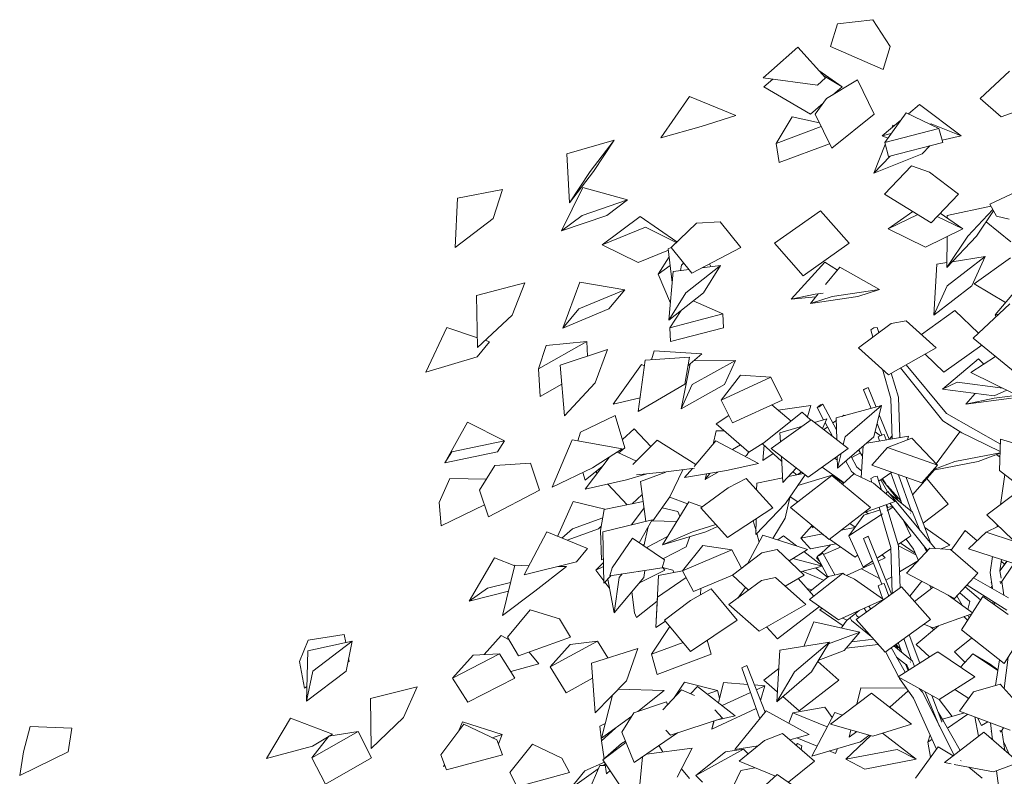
# Model space of a CAD drawing. Extents: x -25320 to 294860, y -9059 to 10983.
# Tile 16 of 58: x -21200 to -18553, y 8828 to 10861. Entities that reach past the tile are written whole.
import ezdxf

# ---------------------------------------------------------------- set-up
doc = ezdxf.new("R2010")
doc.units = 0
doc.header["$MEASUREMENT"] = 0
doc.layers.add('COUPE', color=7, linetype='Continuous', lineweight=0)

msp = doc.modelspace()

# ---------------------------------------------------------------- linework, layer by layer
at = {"layer": 'COUPE', "linetype": 'Continuous', "lineweight": 20}
for p, q in [((-18906.9, 10861.2), (-19001.6, 10850.4)), ((-18860.1, 10788.9), (-18906.9, 10861.2)), ((-19020.5, 10788.9), (-19001.6, 10850.4)), ((-19107.8, 10787.2), (-19179.4, 10724.7)), ((-19033.5, 10704.8), (-19107.8, 10787.2)), ((-18879, 10727.4), (-19020.5, 10788.9)), ((-18879, 10727.4), (-18860.1, 10788.9)), ((-19201.2, 10704.8), (-19179.4, 10724.7)), ((-19051.8, 10725), (-18989.1, 10681)), ((-18539.7, 10722.7), (-18618.1, 10649.1)), ((-19055.4, 10684.9), (-19201.2, 10704.8)), ((-19199.2, 10681), (-19175.8, 10701.3)), ((-19055.4, 10684.9), (-19033.5, 10704.8)), ((-18989.1, 10681), (-19038.3, 10710.1)), ((-19030.8, 10649.1), (-18947.8, 10699.2)), ((-18902.9, 10607.3), (-18947.8, 10699.2)), ((-19074.3, 10607), (-19199.2, 10681)), ((-19014.4, 10659), (-18989.1, 10681)), ((-19476.6, 10543.6), (-19399.8, 10654.7)), ((-19399.8, 10654.7), (-19274.9, 10603.9)), ((-19030.8, 10649.1), (-19061.7, 10607.3)), ((-18561.7, 10599.9), (-18618.1, 10649.1)), ((-18561.7, 10599.9), (-18428.5, 10649.1)), ((-19074.3, 10607), (-19039.8, 10636.9)), ((-18811, 10608.1), (-18781.5, 10632.9)), ((-18781.5, 10632.9), (-18669.3, 10549.3)), ((-19367.8, 10573.8), (-19274.9, 10603.9)), ((-19166.6, 10528.4), (-19123.4, 10600.1)), ((-19123.4, 10600.1), (-19050.3, 10583.9)), ((-19016.8, 10515.5), (-19061.7, 10607.3)), ((-19016.8, 10515.5), (-18902.9, 10607.3)), ((-18881.1, 10549.3), (-18831.4, 10591)), ((-18874.5, 10531.3), (-18817, 10610.9)), ((-18817, 10610.9), (-18728.8, 10568.9)), ((-19476.6, 10543.6), (-19367.8, 10573.8)), ((-19166.6, 10528.4), (-19045.4, 10573.9)), ((-18874.5, 10531.3), (-18728.8, 10568.9)), ((-18855.6, 10570.7), (-18853, 10577.5)), ((-18853, 10577.5), (-18848.5, 10576.6)), ((-18752.6, 10580.3), (-18749.6, 10581)), ((-18669.3, 10549.3), (-18749.6, 10581)), ((-18718.6, 10531.3), (-18728.8, 10568.9)), ((-19729.3, 10500.9), (-19602.3, 10537.6)), ((-19666.6, 10453.1), (-19602.3, 10537.6)), ((-19657.1, 10453.1), (-19602.3, 10537.6)), ((-18881.1, 10549.3), (-18857.4, 10555)), ((-18865.9, 10543.2), (-18881.1, 10549.3)), ((-18866.9, 10541.8), (-18866.3, 10543.4)), ((-18720.1, 10537), (-18669.3, 10549.3)), ((-19158.1, 10477.4), (-19166.6, 10528.4)), ((-19158.1, 10477.4), (-19023, 10528)), ((-18903.5, 10448.3), (-18873.1, 10526.1)), ((-18864.3, 10493.7), (-18874.5, 10531.3)), ((-18864.3, 10493.7), (-18718.6, 10531.3)), ((-18773.6, 10500.5), (-18753.1, 10522.4)), ((-19721.5, 10368.7), (-19729.3, 10500.9)), ((-18903.5, 10448.3), (-18773.6, 10500.5)), ((-18903.5, 10448.3), (-18860.1, 10494.8)), ((-18875.5, 10392.1), (-18802.3, 10468.8)), ((-18754.3, 10451.3), (-18802.3, 10468.8)), ((-19721.5, 10368.7), (-19666.6, 10453.1)), ((-19721.5, 10368.7), (-19657.1, 10453.1)), ((-18676.6, 10392.1), (-18754.3, 10451.3)), ((-20023.2, 10381.7), (-19901.9, 10404.5)), ((-19927.2, 10326.9), (-19901.9, 10404.5)), ((-19743.1, 10293.6), (-19686.4, 10410.2)), ((-19686.4, 10410.2), (-19566.2, 10377.3)), ((-18489.8, 10413.8), (-18592, 10365.8)), ((-20029.2, 10249.4), (-20023.2, 10381.7)), ((-19687.9, 10335.4), (-19566.2, 10377.3)), ((-19621.5, 10335.4), (-19566.2, 10377.3)), ((-18749.8, 10315.5), (-18875.5, 10392.1)), ((-18749.8, 10315.5), (-18676.6, 10392.1)), ((-18706.8, 10334.6), (-18589.1, 10360.3)), ((-18651.1, 10279.7), (-18584, 10350.9)), ((-18574.5, 10332.9), (-18592, 10365.8)), ((-20029.2, 10249.4), (-19927.2, 10326.9)), ((-19743.1, 10293.6), (-19687.9, 10335.4)), ((-19743.1, 10293.6), (-19621.5, 10335.4)), ((-19633.9, 10256.2), (-19531.8, 10332.5)), ((-19531.8, 10332.5), (-19433.3, 10264.1)), ((-19171, 10260.4), (-19047.1, 10347.7)), ((-18969.8, 10260.4), (-19047.1, 10347.7)), ((-18865.5, 10298.8), (-18798.8, 10345.4)), ((-18865.5, 10298.8), (-18785.9, 10337.5)), ((-18665, 10298.8), (-18733.8, 10332.3)), ((-18725.4, 10341.1), (-18665, 10298.8)), ((-18706.9, 10328.1), (-18706.8, 10334.6)), ((-18628.2, 10279.7), (-18582.4, 10347.9)), ((-18540, 10325), (-18574.5, 10332.9)), ((-19633.9, 10256.2), (-19518.1, 10303.8)), ((-19434.8, 10262.6), (-19518.1, 10303.8)), ((-19380.7, 10314), (-19448.9, 10249.3)), ((-19380.7, 10314), (-19317.1, 10318.1)), ((-19261, 10249.3), (-19317.1, 10318.1)), ((-18765.2, 10250), (-18865.5, 10298.8)), ((-18765.2, 10250), (-18665, 10298.8)), ((-18535.7, 10263.8), (-18602.4, 10318.1)), ((-18707.8, 10195.3), (-18651.1, 10279.7)), ((-18707.8, 10195.3), (-18628.2, 10279.7)), ((-18707.8, 10195.3), (-18707.2, 10278.3)), ((-19537.7, 10208.6), (-19633.9, 10256.2)), ((-19456.6, 10245.5), (-19448.4, 10248.6)), ((-19445.7, 10154.5), (-19456.6, 10245.5)), ((-19392.8, 10180.4), (-19448.9, 10249.3)), ((-19392.8, 10180.4), (-19261, 10249.3)), ((-19093.7, 10173.2), (-19171, 10260.4)), ((-19093.7, 10173.2), (-18969.8, 10260.4)), ((-19537.7, 10208.6), (-19456.2, 10242.1)), ((-19483.2, 10177.4), (-19454.1, 10224.2)), ((-18707, 10145.9), (-18604.9, 10225.1)), ((-18693.3, 10210.7), (-18604.9, 10225.1)), ((-18640.9, 10145.9), (-18604.9, 10225.1)), ((-18536.9, 10221.4), (-18634.5, 10151.1)), ((-19483.2, 10177.4), (-19451.2, 10200.2)), ((-19443, 10184.4), (-19400.6, 10189.9)), ((-19424, 10186.8), (-19420.7, 10201.6)), ((-19420.7, 10201.6), (-19415, 10207.6)), ((-19409.1, 10127.2), (-19316.1, 10200.9)), ((-19366, 10194.4), (-19316.1, 10200.9)), ((-19362.7, 10194.8), (-19360.2, 10197.4)), ((-19362.1, 10127.2), (-19316.1, 10200.9)), ((-19342.1, 10197.5), (-19345.3, 10205.2)), ((-19126.3, 10109.8), (-19035.4, 10209.8)), ((-19035.4, 10209.8), (-19001.9, 10188.2)), ((-19033.4, 10149.2), (-18995.2, 10196.5)), ((-18995.2, 10196.5), (-18888.4, 10135.9)), ((-18743, 10066.8), (-18734.2, 10204)), ((-18734.2, 10204), (-18707.7, 10208.3)), ((-19450.9, 10099), (-19483.2, 10177.4)), ((-19455.1, 10053.6), (-19443, 10184.4)), ((-19972.3, 10119.6), (-19842.4, 10153.6)), ((-19876.2, 10067), (-19842.4, 10153.6)), ((-19739.6, 10032.6), (-19694.2, 10156.1)), ((-19694.2, 10156.1), (-19573.3, 10135.2)), ((-18743, 10066.8), (-18707, 10145.9)), ((-18743, 10066.8), (-18640.9, 10145.9)), ((-18549.8, 10101), (-18634.5, 10151.1)), ((-18578.1, 10067.8), (-18513.2, 10144)), ((-19968.8, 9980.4), (-19972.3, 10119.6)), ((-19696.8, 10083.9), (-19573.3, 10135.2)), ((-19616, 10083.9), (-19573.3, 10135.2)), ((-19455.1, 10053.6), (-19409.1, 10127.2)), ((-19455.1, 10053.6), (-19362.1, 10127.2)), ((-19126.3, 10109.8), (-19061.3, 10123.7)), ((-19126.3, 10109.8), (-19059.9, 10116.5)), ((-19074.2, 10098.9), (-19053.4, 10124.5)), ((-19074.2, 10098.9), (-19015.9, 10117.4)), ((-19074.2, 10098.9), (-18946.7, 10117.4)), ((-19061.3, 10123.7), (-19039.8, 10125.9)), ((-19015.9, 10117.4), (-18888.4, 10135.9)), ((-18946.7, 10117.4), (-18888.4, 10135.9)), ((-19739.6, 10032.6), (-19696.8, 10083.9)), ((-19739.6, 10032.6), (-19616, 10083.9)), ((-19389.2, 10105.8), (-19309.4, 10070.4)), ((-18636.9, 10005.6), (-18538.3, 10097.9)), ((-19968.8, 9980.4), (-19876.2, 10067)), ((-19452, 10033.2), (-19421.8, 10080)), ((-19452, 10033.2), (-19309.4, 10070.4)), ((-19308, 10033.2), (-19309.4, 10070.4)), ((-18776.1, 10015.1), (-18685.9, 10079.4)), ((-18622.9, 10018.8), (-18685.9, 10079.4)), ((-18578.1, 10067.8), (-18568.1, 10070)), ((-18575.1, 10063.5), (-18578.1, 10067.8)), ((-20108.3, 9913.9), (-20051.3, 10033.7)), ((-20051.3, 10033.7), (-19969.5, 10006.6)), ((-19450.7, 9996), (-19452, 10033.2)), ((-19450.7, 9996), (-19308, 10033.2)), ((-18857.6, 10044.6), (-18945.1, 9979.5)), ((-18912.1, 10028.1), (-18903.6, 10033)), ((-18903.6, 10033), (-18894.6, 10034.2)), ((-18890.3, 10020.2), (-18894.6, 10034.2)), ((-18857.6, 10044.6), (-18817.1, 10052)), ((-18736.4, 9979.5), (-18817.1, 10052)), ((-18906.3, 10008.3), (-18912.1, 10028.1)), ((-18524.1, 9913.3), (-18636.9, 10005.6)), ((-19969.7, 9954.9), (-19937.3, 9995.9)), ((-19948.4, 9999.6), (-19937.3, 9995.9)), ((-19804.9, 9922.7), (-19675.8, 9996.8)), ((-19804.9, 9922.7), (-19784.9, 9986)), ((-19784.9, 9986), (-19675.8, 9996.8)), ((-19673.5, 9957), (-19675.8, 9996.8)), ((-18864.4, 9906.9), (-18945.1, 9979.5)), ((-18864.4, 9906.9), (-18736.4, 9979.5)), ((-18715.9, 9914.2), (-18614, 9986.8)), ((-20108.3, 9913.9), (-19969.7, 9954.9)), ((-19746.9, 9933.1), (-19620, 9974.5)), ((-19653.4, 9885.6), (-19620, 9974.5)), ((-19518.5, 9945.9), (-19399.7, 9954.7)), ((-19501.5, 9947.1), (-19494.8, 9970.9)), ((-19494.8, 9970.9), (-19366.1, 9963.6)), ((-19412.1, 9881.6), (-19399.7, 9954.7)), ((-19403.8, 9930.6), (-19366.1, 9963.6)), ((-18715.9, 9914.2), (-18766.2, 9962.6)), ((-18643.2, 9913.5), (-18576.8, 9956.5)), ((-19735.4, 9796.8), (-19746.9, 9933.1)), ((-19604.7, 9827.7), (-19528.7, 9934.5)), ((-19537.2, 9808.4), (-19518.5, 9945.9)), ((-19528.7, 9934.5), (-19520.5, 9931)), ((-19421.4, 9815.7), (-19397.6, 9936)), ((-19392, 9880.6), (-19276.1, 9945.4)), ((-19387.7, 9944.7), (-19276.1, 9945.4)), ((-19305.5, 9880.6), (-19276.1, 9945.4)), ((-18718.8, 9783), (-18832.1, 9925.3)), ((-18708.4, 9803.1), (-18816.9, 9933.8)), ((-18719.7, 9868.5), (-18622.6, 9949.6)), ((-18622.6, 9949.6), (-18608.7, 9935.8)), ((-19800.5, 9848.6), (-19804.9, 9922.7)), ((-19314, 9838.9), (-19262.3, 9905.9)), ((-19314, 9838.9), (-19180.6, 9900.5)), ((-19262.3, 9905.9), (-19180.6, 9900.5)), ((-19150.1, 9838.9), (-19180.6, 9900.5)), ((-18857.9, 9842.9), (-18881, 9921.9)), ((-18837.4, 9847.1), (-18857, 9911.1)), ((-18523.4, 9854), (-18643.2, 9913.5)), ((-19800.5, 9848.6), (-19742.6, 9881.9)), ((-19735.4, 9796.8), (-19653.4, 9885.6)), ((-19537.2, 9808.4), (-19412.1, 9881.6)), ((-19421.4, 9815.7), (-19392, 9880.6)), ((-19421.4, 9815.7), (-19305.5, 9880.6)), ((-19412.1, 9881.9), (-19409.1, 9882.9)), ((-19411.7, 9884), (-19409.1, 9882.9)), ((-18919.1, 9873.2), (-18931.6, 9867.2)), ((-18931.6, 9866.8), (-18919.1, 9872.8)), ((-18919.1, 9872.8), (-18919.1, 9873.2)), ((-18897.7, 9820.2), (-18919.1, 9873.2)), ((-18719.7, 9868.5), (-18679.5, 9887.1)), ((-18557.2, 9870.8), (-18679.5, 9887.1)), ((-19604.7, 9827.7), (-19532.2, 9845.2)), ((-18931.6, 9867.2), (-18931.6, 9866.8)), ((-18911.3, 9816.5), (-18931.6, 9866.8)), ((-18833.7, 9738.5), (-18837.4, 9847.1)), ((-18580.3, 9850), (-18719.7, 9868.5)), ((-18657, 9828), (-18631.3, 9856.8)), ((-18580.3, 9850), (-18546.6, 9865.5)), ((-18580.1, 9843.9), (-18470.2, 9858.1)), ((-19283.6, 9777.4), (-19314, 9838.9)), ((-19283.6, 9777.4), (-19150.1, 9838.9)), ((-19126.3, 9782.3), (-19177.7, 9826.2)), ((-19160.9, 9811.9), (-19073.1, 9824.7)), ((-19082.4, 9793.5), (-19073.1, 9824.7)), ((-19047.2, 9825.9), (-19056.6, 9818.8)), ((-19056.6, 9818.8), (-19050.6, 9820.9)), ((-19039.1, 9786.2), (-19056.6, 9818.8)), ((-19050.6, 9820.9), (-19041.2, 9827.9)), ((-19041.2, 9827.9), (-19047.2, 9825.9)), ((-19004, 9759.4), (-19041.2, 9827.9)), ((-19004.8, 9790.9), (-18883.5, 9824.1)), ((-18981, 9740.2), (-18883.5, 9824.1)), ((-18903.8, 9740.2), (-18883.5, 9824.1)), ((-18855, 9734.9), (-18857.9, 9842.9)), ((-18657, 9828), (-18580.1, 9843.9)), ((-18657, 9828), (-18534, 9843.9)), ((-19692.4, 9752.8), (-19599.3, 9797.8)), ((-19573, 9710.6), (-19599.3, 9797.8)), ((-19293.7, 9797.9), (-19328, 9774.9)), ((-19203.3, 9721.5), (-19096.2, 9806.1)), ((-19073.5, 9785.4), (-19096.2, 9806.1)), ((-18984.8, 9798.5), (-18989.4, 9795.1)), ((-18984.8, 9798.5), (-18979.2, 9797.9)), ((-18862.9, 9733.6), (-18889.4, 9799.5)), ((-18563.9, 9720.1), (-18708.4, 9803.1)), ((-20057, 9670.3), (-19995.7, 9779.3)), ((-19995.7, 9779.3), (-19896.4, 9729.1)), ((-19239.5, 9699.4), (-19328, 9774.9)), ((-19180.2, 9709.2), (-19072.4, 9786.1)), ((-19156.5, 9751.2), (-19096.1, 9769.2)), ((-18972.9, 9709.2), (-19072.4, 9786.1)), ((-19063.2, 9779), (-19030.6, 9788.8)), ((-19042.3, 9762.8), (-19030.6, 9788.8)), ((-19028.6, 9766.6), (-19038.1, 9759.6)), ((-19015.3, 9742), (-19035.1, 9778.7)), ((-19004.6, 9784), (-19013.7, 9777.4)), ((-19003.3, 9732.6), (-19004.8, 9790.9)), ((-18882.3, 9744.5), (-18895.1, 9776.2)), ((-18667.4, 9750.8), (-18718.8, 9783)), ((-19692.4, 9752.8), (-19699.7, 9729.7)), ((-19579.7, 9732.7), (-19548.2, 9761.9)), ((-19503.1, 9714.3), (-19548.2, 9761.9)), ((-19335.8, 9720.8), (-19328, 9756.1)), ((-19328, 9756.1), (-19305.8, 9756)), ((-19155, 9727.1), (-19156.5, 9751.2)), ((-19001.3, 9656.4), (-18903.8, 9740.2)), ((-18986, 9719.3), (-18981, 9740.2)), ((-18923.1, 9723.6), (-18810.7, 9742.3)), ((-18886.3, 9742.8), (-18900.6, 9753.6)), ((-18892.3, 9740.1), (-18880.4, 9745.4)), ((-18888.5, 9729.4), (-18892.3, 9740.1)), ((-18880.4, 9745.4), (-18876.1, 9746.5)), ((-18871, 9732.3), (-18876.1, 9746.5)), ((-18862.1, 9733.8), (-18855.2, 9741.6)), ((-18813, 9732.1), (-18810.7, 9742.3)), ((-18736, 9667.7), (-18673, 9753.5)), ((-18673, 9753.5), (-18564.6, 9700.4)), ((-20038, 9699.7), (-19896.4, 9729.1)), ((-19915.4, 9699.7), (-19896.4, 9729.1)), ((-19768.6, 9605.2), (-19715, 9732.5)), ((-19715, 9732.5), (-19580.1, 9707.7)), ((-19551.4, 9665.4), (-19486, 9731.6)), ((-19486, 9731.6), (-19382.5, 9665.8)), ((-19387.2, 9660.2), (-19328.3, 9729.6)), ((-19328.3, 9729.6), (-19214, 9668.5)), ((-19284, 9705.9), (-19262.2, 9718.8)), ((-19239.5, 9699.4), (-19201.2, 9723.2)), ((-19151.7, 9674.4), (-19203.3, 9721.5)), ((-19202.2, 9676.6), (-19198.9, 9717.5)), ((-18937.9, 9631.3), (-18932.3, 9715.7)), ((-18932.6, 9710.8), (-18934.5, 9713.8)), ((-18801.5, 9736.6), (-18867, 9711.4)), ((-18801.5, 9736.6), (-18732.4, 9663.8)), ((-18566.4, 9650), (-18563.5, 9734.2)), ((-18453.4, 9700), (-18563.5, 9734.2)), ((-20057, 9670.3), (-20038, 9699.7)), ((-20057, 9670.3), (-19915.4, 9699.7)), ((-19660.4, 9656.5), (-19580.1, 9707.7)), ((-19593.8, 9699), (-19541.8, 9675.1)), ((-19589.6, 9697), (-19573, 9710.6)), ((-19250.2, 9687.9), (-19246.2, 9690.2)), ((-19246.2, 9690.2), (-19239.6, 9699.5)), ((-19202.2, 9676.6), (-19174.9, 9695.5)), ((-19080.7, 9632.2), (-19180.2, 9709.2)), ((-19148.2, 9617.7), (-19152.5, 9687.8)), ((-19080.7, 9632.2), (-18972.9, 9709.2)), ((-19001.3, 9656.4), (-19002.1, 9688.3)), ((-19001.3, 9656.4), (-18991.8, 9695.7)), ((-18949.5, 9659), (-18965, 9687.6)), ((-18963.3, 9684.6), (-18940.1, 9696.9)), ((-18935.5, 9689.3), (-18944.9, 9704.9)), ((-18934.2, 9687), (-18944.6, 9705.1)), ((-18909.3, 9663.8), (-18867, 9711.4)), ((-18732.4, 9663.8), (-18867, 9711.4)), ((-18686.2, 9674.1), (-18564.7, 9697.5)), ((-18623.1, 9674.1), (-18564.8, 9696.6)), ((-18565.1, 9686.4), (-18575, 9692.6)), ((-19922.4, 9663.2), (-19963.6, 9597)), ((-19922.4, 9663.2), (-19827, 9669.1)), ((-19802.9, 9597), (-19827, 9669.1)), ((-19679.9, 9599.3), (-19615.6, 9685)), ((-19679.5, 9623.3), (-19633.9, 9660.7)), ((-19299.6, 9649.5), (-19214, 9668.5)), ((-19001.8, 9677.3), (-19009.5, 9683)), ((-18964.2, 9646.8), (-18979.4, 9675.2)), ((-18774.7, 9616.2), (-18909.3, 9663.8)), ((-18774.7, 9616.2), (-18732.4, 9663.8)), ((-18743.8, 9651), (-18623.1, 9674.1)), ((-18742.4, 9652.5), (-18686.2, 9674.1)), ((-19768.6, 9605.2), (-19660.4, 9656.5)), ((-19679.5, 9623.3), (-19685.8, 9644.4)), ((-19647.3, 9642.9), (-19650.9, 9646.7)), ((-19569.1, 9624.3), (-19514.4, 9640.5)), ((-19541.5, 9637.8), (-19462, 9645.7)), ((-19531.3, 9620), (-19463.3, 9645.6)), ((-19462, 9645.7), (-19385.8, 9655.8)), ((-19451.9, 9578.6), (-19417.3, 9651.6)), ((-19412.5, 9630.5), (-19391.7, 9655)), ((-19412.5, 9630.5), (-19299.6, 9649.5)), ((-19356.9, 9625.2), (-19321.8, 9645.8)), ((-19356.9, 9625.2), (-19345, 9641.9)), ((-19356.9, 9625.2), (-19353.5, 9640.4)), ((-19148.2, 9617.7), (-19112.2, 9656.6)), ((-19141.4, 9560.7), (-19088.4, 9638.2)), ((-19133.7, 9633.3), (-19093.1, 9641.9)), ((-19127.7, 9550.4), (-19016.8, 9636.5)), ((-19111.8, 9637.9), (-19121.4, 9646.7)), ((-19108.5, 9638.6), (-19098.8, 9646.3)), ((-19108.2, 9609.3), (-19015.7, 9636.8)), ((-19106.2, 9639.1), (-19098.6, 9646.1)), ((-19043.1, 9659), (-18983.9, 9616.8)), ((-18913, 9550.4), (-19016.8, 9636.5)), ((-18984.7, 9616.1), (-19015.7, 9636.8)), ((-18958, 9640.9), (-18988.2, 9612.8)), ((-18955.2, 9639.5), (-18964.2, 9646.8)), ((-18958, 9640.9), (-18904.6, 9615.4)), ((-18936.8, 9648.7), (-18949.5, 9659)), ((-18903.6, 9633), (-18894.6, 9634.2)), ((-18883.4, 9597.6), (-18894.6, 9634.2)), ((-18890.5, 9620.8), (-18855.8, 9644.9)), ((-18828.5, 9560.6), (-18858, 9643.4)), ((-18802.4, 9539.3), (-18837.6, 9638.5)), ((-18799.9, 9584.6), (-18741.1, 9651.5)), ((-18464.7, 9571.2), (-18566.4, 9650)), ((-18563.9, 9557.8), (-18551.8, 9638.7)), ((-20043.6, 9628.5), (-20072.4, 9563.5)), ((-20043.6, 9628.5), (-19945.4, 9626.4)), ((-19679.9, 9599.3), (-19569.1, 9624.3)), ((-19566.6, 9557.7), (-19619, 9613)), ((-19516.7, 9513.1), (-19531.3, 9620)), ((-19295.8, 9602.8), (-19247.5, 9628.3)), ((-19175.8, 9549), (-19247.5, 9628.3)), ((-19219, 9596.8), (-19218.7, 9615.4)), ((-19218.7, 9615.4), (-19148.9, 9630.1)), ((-18912.1, 9628.1), (-18903.6, 9633)), ((-18909, 9617.5), (-18912.1, 9628.1)), ((-18846.6, 9566.8), (-18904.6, 9615.4)), ((-18867.2, 9592), (-18885.4, 9624.4)), ((-18879.3, 9623.1), (-18881.6, 9626.9)), ((-18872, 9613.8), (-18880.7, 9627.6)), ((-18839.2, 9572.1), (-18879.3, 9623.1)), ((-18830.9, 9567.3), (-18867.6, 9608.2)), ((-18751.4, 9455), (-18817.3, 9631.3)), ((-18704.2, 9559.1), (-18761.5, 9628.3)), ((-19939.5, 9525), (-19963.6, 9597)), ((-19939.5, 9525), (-19802.9, 9597)), ((-19553.7, 9560.3), (-19526.6, 9585.4)), ((-19295.8, 9602.8), (-19368.9, 9549)), ((-18871.8, 9587.9), (-18870.2, 9589.5)), ((-18870.2, 9589.5), (-18866, 9592.9)), ((-18867.1, 9592), (-18867.2, 9592.1)), ((-18739.4, 9440.5), (-18866, 9592.9)), ((-18800.3, 9537.6), (-18861.2, 9587.2)), ((-18600.1, 9530.3), (-18513.6, 9595.9)), ((-20067, 9500.7), (-20072.4, 9563.5)), ((-20067, 9500.7), (-19950.4, 9557.7)), ((-19754, 9472.8), (-19711.9, 9566.3)), ((-19711.9, 9566.3), (-19626.8, 9545.5)), ((-19629.1, 9545), (-19524, 9566.3)), ((-19497.8, 9514.1), (-19451.9, 9578.6)), ((-19472.4, 9449.8), (-19401.3, 9565.4)), ((-19452.1, 9578.2), (-19404.5, 9560.3)), ((-19401.3, 9565.4), (-19364.4, 9552.4)), ((-19220.8, 9477.8), (-19141.4, 9560.7)), ((-19142.2, 9521.9), (-19130, 9577.4)), ((-19108.2, 9565.5), (-19128.7, 9579.3)), ((-18932.1, 9535.6), (-18846.6, 9566.8)), ((-18866.6, 9542.8), (-18871.2, 9557.8)), ((-18865.9, 9550.5), (-18869.9, 9558.3)), ((-18868.7, 9549.6), (-18855, 9554.1)), ((-18759.6, 9434.3), (-18861, 9561.5)), ((-18771.4, 9508.3), (-18704.2, 9559.1)), ((-19629.1, 9545), (-19638.3, 9488.3)), ((-19521.6, 9549), (-19555.2, 9503.6)), ((-19472.8, 9549.2), (-19430.8, 9539.8)), ((-19425.1, 9526.7), (-19430.8, 9539.8)), ((-19297.3, 9469.8), (-19368.9, 9549)), ((-19297.3, 9469.8), (-19175.8, 9549)), ((-19023.9, 9464.3), (-19127.7, 9550.4)), ((-19023.9, 9464.3), (-18913, 9550.4)), ((-18971.5, 9473.8), (-18880.3, 9533.6)), ((-18971.5, 9473.8), (-18931.2, 9529.3)), ((-18931.2, 9529.3), (-18887.3, 9543.6)), ((-18918.4, 9533.5), (-18925.1, 9538.2)), ((-18884, 9532.2), (-18889.6, 9551.1)), ((-18857.9, 9442.9), (-18883.8, 9531.3)), ((-18867.9, 9541.7), (-18853, 9551.5)), ((-18837.4, 9447.1), (-18866.6, 9542.6)), ((-18806.3, 9535.1), (-18805.8, 9535.4)), ((-18805.8, 9535.4), (-18805.7, 9535.4)), ((-18780.3, 9489.8), (-18800.3, 9537.6)), ((-18507.1, 9441), (-18600.1, 9530.3)), ((-19713.9, 9493.3), (-19632.7, 9522.9)), ((-19632.2, 9484.7), (-19499.9, 9517.2)), ((-19534.6, 9455.3), (-19499.9, 9517.2)), ((-19501.6, 9514.2), (-19433.7, 9512.8)), ((-19391, 9485.2), (-19328.4, 9504.2)), ((-19220.6, 9487.2), (-19228.4, 9514.7)), ((-19220.8, 9477.8), (-19220.1, 9520.1)), ((-19175.2, 9467.3), (-19142.2, 9521.9)), ((-19100, 9468.1), (-19069.7, 9502.3)), ((-18968.1, 9507.7), (-18954.2, 9497.6)), ((-18804.4, 9473.8), (-18822.9, 9513.7)), ((-18819.9, 9507.8), (-18821.1, 9509.9)), ((-18798.4, 9483), (-18819.9, 9507.8)), ((-18572.7, 9498.7), (-18572, 9503.3)), ((-19844.1, 9369), (-19783.2, 9484.6)), ((-19783.2, 9484.6), (-19673.7, 9440.4)), ((-19742.8, 9468.3), (-19713.9, 9493.3)), ((-19728.5, 9462.5), (-19643.9, 9493.3)), ((-19643.9, 9493.3), (-19636.5, 9499.8)), ((-19635.5, 9409.3), (-19638.3, 9488.3)), ((-19629.9, 9346.8), (-19632.2, 9484.7)), ((-19521.8, 9446.7), (-19510.7, 9497.9)), ((-19513.7, 9491.8), (-19513.8, 9492.4)), ((-19513.7, 9491.8), (-19511.3, 9495.1)), ((-19472.4, 9449.8), (-19391, 9485.2)), ((-19472.4, 9449.8), (-19355.9, 9485.2)), ((-19355.9, 9485.2), (-19323.8, 9499.1)), ((-19243.5, 9399.3), (-19201.9, 9475.8)), ((-19212.1, 9456.9), (-19218.6, 9480)), ((-19201.9, 9475.8), (-19082.2, 9437.8)), ((-19100, 9468.1), (-19042.1, 9479.4)), ((-19069.6, 9497.3), (-19066.8, 9499.9)), ((-19066.8, 9495.3), (-19069.6, 9497.3)), ((-19032.3, 9471.3), (-19043.6, 9479.1)), ((-18991.7, 9489.3), (-18955, 9496.5)), ((-18800.5, 9485.4), (-18800.7, 9485.8)), ((-18699.8, 9448.8), (-18767, 9496.7)), ((-18695.7, 9435.8), (-18658.7, 9488.3)), ((-18626.5, 9460.9), (-18658.7, 9488.3)), ((-18649.5, 9439.5), (-18601.9, 9483.7)), ((-18569.1, 9500.5), (-18601.9, 9483.7)), ((-18525.9, 9459), (-18601.9, 9483.7)), ((-19552.7, 9467.5), (-19607.7, 9388.2)), ((-19552.7, 9467.5), (-19466.4, 9409.3)), ((-19525.5, 9449.2), (-19520.8, 9451.4)), ((-19511.1, 9444.8), (-19458.6, 9472.2)), ((-19417.8, 9380.2), (-19363.8, 9448.3)), ((-19408.6, 9444.8), (-19398.1, 9472.4)), ((-19363.8, 9448.3), (-19285.2, 9436.2)), ((-19161.7, 9463), (-19147.1, 9474.4)), ((-19147.1, 9474.4), (-19112, 9447.3)), ((-19074.2, 9439.4), (-19100, 9468.1)), ((-19074.2, 9439.4), (-19005.8, 9452.8)), ((-19045.9, 9426.4), (-19020.6, 9449.8)), ((-18953.8, 9416.5), (-19023.2, 9464.9)), ((-18932.6, 9389.7), (-18971.5, 9473.8)), ((-18919.1, 9473.2), (-18931.6, 9467.2)), ((-18931.6, 9466.8), (-18919.1, 9472.8)), ((-18931.6, 9467.2), (-18931.6, 9466.8)), ((-18882.3, 9344.5), (-18931.6, 9466.8)), ((-18919.1, 9472.8), (-18919.1, 9473.2)), ((-18856.4, 9317.6), (-18919.1, 9473.2)), ((-18838.7, 9451.3), (-18804.4, 9473.8)), ((-18832.9, 9455.1), (-18792.6, 9427.2)), ((-18797.5, 9437.9), (-18817.1, 9465.4)), ((-18722.8, 9439.3), (-18699.8, 9448.8)), ((-19703.5, 9404.7), (-19673.7, 9440.4)), ((-19512.7, 9440.6), (-19511.1, 9444.8)), ((-19470.8, 9412.3), (-19408.6, 9444.8)), ((-19417.8, 9380.2), (-19285.2, 9436.2)), ((-19259.3, 9387.2), (-19285.2, 9436.2)), ((-19205.2, 9428.4), (-19283.9, 9368.4)), ((-19205.2, 9428.4), (-19163.7, 9437)), ((-19091.3, 9368.4), (-19163.7, 9437)), ((-19131.9, 9406.9), (-19082.2, 9437.8)), ((-19091.9, 9431.7), (-19043.5, 9394.3)), ((-19047.2, 9425.9), (-19056.6, 9418.8)), ((-19050.6, 9420.9), (-19041.2, 9427.9)), ((-19041.2, 9427.9), (-19047.2, 9425.9)), ((-19009.2, 9369), (-19041.2, 9427.9)), ((-19038.8, 9423.6), (-18993.4, 9444.1)), ((-18953.8, 9416.5), (-18947.6, 9422.2)), ((-18895.3, 9414.1), (-18857.8, 9438.8)), ((-18873.1, 9414.8), (-18881.3, 9423.3)), ((-18854.6, 9318.9), (-18857.9, 9442.9)), ((-18790.7, 9423.1), (-18837.6, 9447.7)), ((-18833.5, 9334.1), (-18837.4, 9447.1)), ((-18815.9, 9373.5), (-18753, 9441.4)), ((-18783.9, 9408.1), (-18797.5, 9437.9)), ((-18762, 9431.7), (-18769.6, 9446.9)), ((-18697.8, 9437.6), (-18753, 9441.4)), ((-18624.4, 9373.5), (-18697.8, 9437.6)), ((-18527.9, 9399.9), (-18649.5, 9439.5)), ((-19991.4, 9298.5), (-19923.3, 9415.3)), ((-19923.3, 9415.3), (-19868.8, 9393.6)), ((-19844.1, 9369), (-19703.5, 9404.7)), ((-19651.6, 9381.6), (-19630.9, 9402.6)), ((-19635.5, 9409.3), (-19631, 9412.3)), ((-19472.5, 9388.2), (-19466.4, 9409.3)), ((-19252.4, 9392.7), (-19243.1, 9399.9)), ((-19042.8, 9393), (-19121.7, 9413.2)), ((-19058.3, 9414.8), (-19055.7, 9417.2)), ((-19058.3, 9414.8), (-19055.2, 9416.2)), ((-19049.6, 9405.8), (-19058.3, 9414.8)), ((-19056.6, 9418.8), (-19050.6, 9420.9)), ((-19027.3, 9364.3), (-19056.6, 9418.8)), ((-18977.5, 9367.6), (-18904.8, 9400.4)), ((-18932.6, 9389.7), (-18907.2, 9406.3)), ((-18892.1, 9406.2), (-18873.1, 9414.8)), ((-18835, 9377), (-18783.9, 9408)), ((-18591, 9375.6), (-18584.6, 9418.4)), ((-18564.9, 9380), (-18560.9, 9410.7)), ((-18564.9, 9379.9), (-18545.5, 9405.7)), ((-18564.7, 9381.1), (-18546.8, 9406.1)), ((-18562.1, 9348.5), (-18528.1, 9398.1)), ((-18552.5, 9398), (-18561.5, 9405.7)), ((-19902.4, 9260.4), (-19868.5, 9394.9)), ((-19868.5, 9394.9), (-19830.9, 9393.9)), ((-19814.9, 9325.9), (-19729.8, 9391.3)), ((-19753.5, 9392), (-19729.8, 9391.3)), ((-19651.6, 9381.6), (-19630.7, 9391.9)), ((-19630, 9353.5), (-19651.6, 9381.6)), ((-19613.9, 9367.1), (-19472.5, 9388.2)), ((-19613.9, 9367.1), (-19607.7, 9388.2)), ((-19588.7, 9362.2), (-19580.4, 9372.1)), ((-19536.7, 9377.9), (-19534.9, 9378.9)), ((-19536.7, 9377.9), (-19536.4, 9378.7)), ((-19536.7, 9377.9), (-19536.6, 9378.6)), ((-19533.6, 9348.2), (-19466, 9381.6)), ((-19521.8, 9362.2), (-19519.1, 9381.2)), ((-19483, 9367.3), (-19417.8, 9380.2)), ((-19466, 9381.6), (-19472.1, 9389.6)), ((-19444.2, 9382.2), (-19471.7, 9389)), ((-19441, 9375.6), (-19444.2, 9382.2)), ((-19388.3, 9324.2), (-19417.8, 9380.2)), ((-19252.4, 9392.7), (-19251.9, 9392.8)), ((-19252.2, 9392.6), (-19252.4, 9392.7)), ((-19101.1, 9377.7), (-19042.4, 9392.4)), ((-19039, 9354.9), (-19096.4, 9378.9)), ((-18988, 9372.5), (-19076.9, 9302.9)), ((-19060.7, 9387.8), (-19028.6, 9363.3)), ((-18986.9, 9373.8), (-19026.1, 9365.3)), ((-18988, 9372.5), (-18956, 9357.4)), ((-18981.5, 9369.4), (-18986.9, 9373.8)), ((-18888.5, 9359.8), (-18937.5, 9385.6)), ((-18687.3, 9305.6), (-18815.9, 9373.5)), ((-18687.3, 9305.6), (-18624.4, 9373.5)), ((-18585.4, 9332.4), (-18591, 9375.6)), ((-18561.8, 9360.6), (-18564.9, 9380)), ((-19942.4, 9333.3), (-19880.1, 9349)), ((-19629.9, 9346.8), (-19609.7, 9367.7)), ((-19614.4, 9333.1), (-19627.1, 9349.7)), ((-19601.9, 9267.3), (-19619.1, 9358)), ((-19601.9, 9267.3), (-19588.7, 9362.2)), ((-19601.9, 9267.3), (-19521.8, 9362.2)), ((-19489.5, 9227.9), (-19483, 9367.3)), ((-19485.5, 9309.2), (-19408.1, 9361.8)), ((-19388.3, 9324.2), (-19283.8, 9368.3)), ((-19205.9, 9353.7), (-19293.3, 9289.8)), ((-19241.2, 9327.9), (-19283.9, 9368.4)), ((-19205.9, 9353.7), (-19167.9, 9361.8)), ((-19086.6, 9289.8), (-19167.9, 9361.8)), ((-19142.5, 9339.3), (-19091.3, 9368.4)), ((-19065, 9312.3), (-19107.4, 9359.3)), ((-19076.3, 9324.8), (-19026.1, 9365.3)), ((-18877.8, 9302.9), (-18956, 9357.4)), ((-18892.3, 9340.1), (-18880.4, 9345.4)), ((-18880.4, 9345.4), (-18876.1, 9346.5)), ((-18863.9, 9312.3), (-18876.1, 9346.5)), ((-18871.4, 9354.9), (-18855.8, 9364.3)), ((-18807.3, 9311.9), (-18775.1, 9352)), ((-18541.6, 9307.2), (-18635.7, 9361.3)), ((-18588.3, 9348.5), (-18587.6, 9349.4)), ((-18587.4, 9347.8), (-18588.3, 9348.5)), ((-18587.7, 9349.4), (-18587.6, 9349.4)), ((-18565, 9351), (-18562.1, 9348.5)), ((-18562.1, 9348.5), (-18563.7, 9346.5)), ((-18554.4, 9314.6), (-18560.3, 9351.2)), ((-19991.4, 9298.5), (-19942.4, 9333.3)), ((-19991.4, 9298.5), (-19886.1, 9325.1)), ((-19902.4, 9260.4), (-19814.9, 9325.9)), ((-19554, 9324), (-19547.1, 9267)), ((-19397, 9300.8), (-19341.5, 9332)), ((-19369.9, 9316.1), (-19369, 9332.3)), ((-19271.7, 9247.9), (-19341.5, 9332)), ((-19249.2, 9335.5), (-19269.8, 9307)), ((-19083.5, 9332.8), (-19070.9, 9329.2)), ((-18951.3, 9249.4), (-18829.5, 9337)), ((-18879.5, 9304.1), (-18892.3, 9340.1)), ((-18752, 9249.4), (-18829.5, 9337)), ((-18744.6, 9335.9), (-18794.8, 9297.7)), ((-18749.4, 9332.2), (-18753.1, 9340.4)), ((-18645.6, 9297.3), (-18673.1, 9320.9)), ((-18616.8, 9301.9), (-18658.1, 9337.1)), ((-18546.4, 9274.7), (-18653.5, 9342)), ((-18589.5, 9334.8), (-18586.3, 9339.3)), ((-19541.5, 9254.9), (-19486.2, 9298.6)), ((-19489.5, 9227.9), (-19485.5, 9309.2)), ((-19397, 9300.8), (-19466.3, 9247.9)), ((-19212, 9217.9), (-19293.3, 9289.8)), ((-19212, 9217.9), (-19086.6, 9289.8)), ((-18998.7, 9248.5), (-19076.9, 9302.9)), ((-18998.7, 9248.5), (-18877.8, 9302.9)), ((-18882.2, 9299.1), (-18883.8, 9300.3)), ((-18878.7, 9301.6), (-18879, 9302.4)), ((-18638.8, 9267.6), (-18704.3, 9314.6)), ((-18702.5, 9313.3), (-18702.7, 9313.8)), ((-18666.5, 9287.5), (-18680.7, 9312.7)), ((-18668.6, 9221.2), (-18611, 9311.1)), ((-18651.1, 9276.5), (-18645.6, 9297.3)), ((-18542.5, 9262.4), (-18611, 9311.1)), ((-18607.8, 9308.8), (-18605.6, 9311.9)), ((-18581.8, 9296.9), (-18586.6, 9293.7)), ((-18579.8, 9288.9), (-18580.8, 9296.3)), ((-19827.8, 9275.4), (-19888.2, 9201.5)), ((-19827.8, 9275.4), (-19748.9, 9251.4)), ((-19541.5, 9254.9), (-19547.1, 9267)), ((-19162.9, 9197), (-19050.2, 9284.4)), ((-19043.1, 9279.4), (-19051.5, 9283.4)), ((-19049.5, 9275.3), (-19043.2, 9279.4)), ((-18986.3, 9232.7), (-19049.5, 9275.3)), ((-18975.8, 9247.2), (-18943.4, 9273.4)), ((-18949.5, 9259), (-18953, 9265.6)), ((-18923.9, 9269.1), (-18929.9, 9279.5)), ((-18912.3, 9277.4), (-18917.1, 9285.3)), ((-18912.2, 9277.5), (-18916.4, 9284.1)), ((-18745.3, 9226.6), (-18640.6, 9264.9)), ((-19719.7, 9201.5), (-19748.9, 9251.4)), ((-19489.5, 9227.9), (-19464.1, 9245.2)), ((-19396.5, 9163.7), (-19466.3, 9247.9)), ((-19396.5, 9163.7), (-19271.7, 9247.9)), ((-19092.3, 9177.1), (-19065.4, 9243.2)), ((-19065.4, 9243.2), (-18941.4, 9215.7)), ((-18990.6, 9226.6), (-18976.1, 9247.3)), ((-18975.8, 9247.2), (-18988.3, 9253.2)), ((-18964.2, 9246.8), (-18967.9, 9253.6)), ((-18910.8, 9203.6), (-18964.2, 9246.8)), ((-18873.8, 9161.7), (-18951.3, 9249.4)), ((-18944, 9254.6), (-18949.5, 9259)), ((-18873.8, 9161.7), (-18752, 9249.4)), ((-18745.3, 9226.6), (-18769.1, 9237)), ((-18651.8, 9247.3), (-18662.2, 9257)), ((-18647.5, 9254), (-18651.5, 9260.9)), ((-19501.8, 9155.8), (-19452.1, 9230.8)), ((-19162.9, 9197), (-19192.1, 9229.3)), ((-19025.5, 9184.3), (-18941.4, 9215.7)), ((-18983.8, 9165.9), (-18941.4, 9215.7)), ((-18789.8, 9181.8), (-18729.8, 9232.3)), ((-18742.2, 9221.9), (-18750.4, 9228.9)), ((-18553.8, 9131.3), (-18668.6, 9221.2)), ((-18553.8, 9131.3), (-18496.2, 9221.2)), ((-20424.1, 9193.8), (-20447.3, 9136.9)), ((-20425.5, 9164.7), (-20305.8, 9191)), ((-20424.1, 9193.8), (-20327.3, 9208.8)), ((-20411.7, 9110.5), (-20305.8, 9191)), ((-20323.4, 9187.1), (-20327.3, 9208.8)), ((-20322.6, 9110.5), (-20305.8, 9191)), ((-19905.5, 9206.2), (-19951.1, 9154.9)), ((-19905.5, 9206.2), (-19884, 9194.3)), ((-19859.1, 9151.6), (-19888.2, 9201.5)), ((-19859.1, 9151.6), (-19719.7, 9201.5)), ((-19773.7, 9121.8), (-19647.1, 9191.4)), ((-19720.3, 9181.7), (-19647.1, 9191.4)), ((-19619.2, 9145.9), (-19647.1, 9191.4)), ((-19501.8, 9155.8), (-19416.5, 9187.8)), ((-19341.3, 9155.8), (-19351.9, 9193.8)), ((-19156.8, 9166.5), (-19022.9, 9188.6)), ((-19116.8, 9108.3), (-19022.9, 9188.6)), ((-19071.2, 9108.3), (-19022.9, 9188.6)), ((-18964, 9189.1), (-18904.3, 9196.2)), ((-18828.5, 9160.6), (-18838.1, 9187.4)), ((-18802.4, 9139.3), (-18823.3, 9198.1)), ((-18780.3, 9132.3), (-18808.8, 9208.5)), ((-18687.5, 9162.7), (-18641, 9199.6)), ((-20428.5, 9030.1), (-20425.5, 9164.7)), ((-19804.3, 9130), (-19830.7, 9161.7)), ((-19773.7, 9121.8), (-19720.3, 9181.7)), ((-19662.6, 9132.3), (-19538.4, 9171.3)), ((-19569.1, 9084.8), (-19538.4, 9171.3)), ((-19165.1, 9028), (-19156.8, 9166.5)), ((-19051.9, 9140.4), (-18983.8, 9165.9)), ((-18978.5, 9172.1), (-18892, 9182.3)), ((-18837.9, 9095.9), (-18872.2, 9162.9)), ((-18819.9, 9107.8), (-18857, 9173.8)), ((-18800.3, 9137.6), (-18850.5, 9178.5)), ((-18839.2, 9172.1), (-18846.5, 9181.4)), ((-18830.9, 9167.3), (-18844.7, 9182.7)), ((-18754.3, 9148.8), (-18789.8, 9181.8)), ((-18731.5, 9162.3), (-18743.1, 9155.9)), ((-18632.7, 9095.2), (-18731.5, 9162.3)), ((-18658.9, 9134.4), (-18687.5, 9162.7)), ((-18670.8, 9121.1), (-18638.2, 9157.4)), ((-18591.5, 9128.9), (-18638.2, 9157.4)), ((-18570.7, 9112), (-18638.2, 9157.4)), ((-20434.3, 9065), (-20447.3, 9136.9)), ((-20317.5, 9135), (-20314.3, 9136.9)), ((-20314.3, 9136.9), (-20315.6, 9144.1)), ((-20036.4, 9091.9), (-19910.1, 9157)), ((-20036.4, 9091.9), (-19981.1, 9153.3)), ((-19981.1, 9153.3), (-19910.1, 9157)), ((-19868.5, 9091.9), (-19910.1, 9157)), ((-19653.1, 8998.4), (-19662.6, 9132.3)), ((-19486.5, 9101.1), (-19501.8, 9155.8)), ((-19486.5, 9101.1), (-19341.3, 9155.8)), ((-18997.8, 9086.7), (-19054.5, 9136.1)), ((-18818.7, 9129), (-18842.8, 9148.5)), ((-18838.8, 9095.2), (-18743.1, 9155.9)), ((-18806.3, 9135.1), (-18805.8, 9135.4)), ((-18805.8, 9135.4), (-18805.7, 9135.4)), ((-18794.4, 9123.4), (-18800.3, 9137.6)), ((-18576.7, 9071.9), (-18566.3, 9141.1)), ((-18553.9, 9063.7), (-18542.7, 9148.5)), ((-20428.5, 9030.1), (-20411.7, 9110.5)), ((-20428.5, 9030.1), (-20322.6, 9110.5)), ((-19879.9, 9109.7), (-19804.3, 9130)), ((-19731, 9052.2), (-19773.7, 9121.8)), ((-19258.4, 9119.2), (-19245.7, 9125.3)), ((-19210.2, 8982.8), (-19258.4, 9119.2)), ((-19245.7, 9125.3), (-19241.8, 9117)), ((-19196, 9000.1), (-19241.8, 9117)), ((-19199.9, 9086.7), (-19159.7, 9118)), ((-19165.1, 9028), (-19116.8, 9108.3)), ((-19165.1, 9028), (-19071.2, 9108.3)), ((-18819.6, 9107.4), (-18819.9, 9107.8)), ((-18811.8, 9112.4), (-18818.7, 9129)), ((-18809.6, 9113.8), (-18816.1, 9129.7)), ((-18815.8, 9129), (-18816.1, 9129.7)), ((-18591.5, 9128.9), (-18570.4, 9113.8)), ((-19994.8, 9026.9), (-20036.4, 9091.9)), ((-19994.8, 9026.9), (-19868.5, 9091.9)), ((-19731, 9052.2), (-19659.7, 9091.4)), ((-19653.1, 8998.4), (-19569.1, 9084.8)), ((-19441.4, 9038.1), (-19413.1, 9080.9)), ((-19413.1, 9080.9), (-19323.8, 9058.6)), ((-19321.7, 9025.3), (-19307.8, 9080.2)), ((-19307.8, 9080.2), (-19242.8, 9074.9)), ((-19163.4, 9054.9), (-19199.9, 9086.7)), ((-19104.6, 9003.6), (-18997.8, 9086.7)), ((-18728.4, 9034.6), (-18838.8, 9095.2)), ((-18835.1, 9090.6), (-18837, 9094.3)), ((-18797.5, 9037.9), (-18835.1, 9090.6)), ((-18728.4, 9034.6), (-18632.7, 9095.2)), ((-20434.3, 9065), (-20427.6, 9069)), ((-20257.2, 9036.7), (-20131.2, 9068.5)), ((-20168, 8985.8), (-20131.2, 9068.5)), ((-19591.6, 9061.7), (-19467.2, 9058.4)), ((-19538.5, 9001.7), (-19467.2, 9058.4)), ((-19420.5, 9060.3), (-19471.4, 9006.4)), ((-19420.5, 9060.3), (-19386.1, 9045.1)), ((-19377.7, 9068.9), (-19396.6, 9049.7)), ((-19276.3, 8990), (-19377.7, 9068.9)), ((-19351.5, 9048.5), (-19323.8, 9058.6)), ((-19318.4, 9038.3), (-19323.8, 9058.6)), ((-19312, 9017.8), (-19235.2, 9053.4)), ((-19224.8, 9073.4), (-19196.9, 9071.1)), ((-19219.7, 9060.6), (-19196.9, 9071.1)), ((-19208.4, 9031.7), (-19196.9, 9071.1)), ((-18910.1, 9051.5), (-19020, 8968.5)), ((-18949.6, 9021.6), (-18939.3, 9065.7)), ((-18939.3, 9065.7), (-18816.5, 9064.6)), ((-18802.7, 8968.5), (-18910.1, 9051.5)), ((-18861, 9013.6), (-18811.5, 9057.5)), ((-18773.2, 9053.9), (-18781.9, 9064)), ((-18688.2, 8884.8), (-18773.2, 9053.9)), ((-18727.1, 8962.2), (-18765.9, 9055.2)), ((-18648.9, 9036.8), (-18685.8, 9061.6)), ((-18673.8, 9003.3), (-18635.7, 9054.6)), ((-18564.5, 9075.5), (-18635.7, 9054.6)), ((-18515.9, 9021.4), (-18564.5, 9075.5)), ((-20254.7, 8903.1), (-20257.2, 9036.7)), ((-19635.8, 8930.6), (-19606.6, 9046.3)), ((-19548.7, 8998.2), (-19461.3, 9028)), ((-19458.2, 9020.3), (-19461.3, 9028)), ((-19104.6, 9003.6), (-19148.7, 9042.1)), ((-18735.3, 8901.2), (-18797.5, 9037.9)), ((-18721.4, 8974.6), (-18747.8, 9045.2)), ((-18693.7, 8988.6), (-18728.7, 9034.7)), ((-18652.6, 9039.1), (-18652.4, 9039.2)), ((-18652.6, 9039.1), (-18652.4, 9039.2)), ((-18650.4, 9034.8), (-18652.6, 9039.1)), ((-19537.9, 9001.9), (-19537.9, 9002.1)), ((-19339.6, 8954.6), (-19219.8, 9010.2)), ((-19311.1, 8984.3), (-19331.1, 9006.4)), ((-19277.8, 8900.4), (-19193, 9003.7)), ((-19193, 9003.7), (-19077.5, 8940.3)), ((-19035.7, 9014), (-19121.8, 8998.1)), ((-19070.9, 8882), (-19008.7, 8999.4)), ((-19035.7, 9014), (-19015.8, 8985.9)), ((-19008.7, 8999.4), (-18988.1, 8992.6)), ((-18716.4, 8975.9), (-18731.2, 9000.7)), ((-18719.5, 8981.1), (-18660.3, 8998.2)), ((-18537.8, 8952.1), (-18673.8, 9003.3)), ((-20536.6, 8876.1), (-20472.2, 8984.6)), ((-20472.2, 8984.6), (-20358.9, 8941.4)), ((-20254.7, 8903.1), (-20168, 8985.8)), ((-20020.7, 8948.3), (-20009.4, 8974.6)), ((-20009.4, 8974.6), (-19902.7, 8939.9)), ((-19635.8, 8930.6), (-19554, 8989.8)), ((-19548.7, 8998.2), (-19581.2, 8946.7)), ((-19450.4, 8938.4), (-19311.1, 8984.3)), ((-19339.6, 8954.6), (-19333.1, 8977.1)), ((-19339.6, 8954.6), (-19334, 8976.8)), ((-19327.8, 8978.8), (-19276.3, 8990)), ((-19132.3, 8970.4), (-19121.8, 8998.1)), ((-19029.1, 8960.9), (-19121.8, 8998.1)), ((-18722, 8974.4), (-18721.4, 8974.6)), ((-18721.4, 8974.6), (-18721.6, 8974.5)), ((-18672, 8897.3), (-18716.4, 8975.9)), ((-18705.7, 8956.9), (-18651.2, 8994.8)), ((-18622.5, 8935.4), (-18632.9, 8987.9)), ((-18614.9, 8964.7), (-18625.2, 8985)), ((-18614.9, 8964.7), (-18597.1, 8974.4)), ((-18584.6, 8926.2), (-18590.6, 8972)), ((-21171.4, 8961.6), (-21189.9, 8893.4)), ((-21171.4, 8961.6), (-21059.3, 8957)), ((-21069.2, 8893.4), (-21059.3, 8957)), ((-20414.1, 8877.7), (-20290, 8948.6)), ((-20368.5, 8935.4), (-20290, 8948.6)), ((-20253.8, 8877.7), (-20290, 8948.6)), ((-20006, 8967.8), (-20067.7, 8885.9)), ((-20006, 8967.8), (-19917.5, 8926.1)), ((-19640.1, 8962.6), (-19626, 8969.4)), ((-19636.2, 8923.1), (-19640.1, 8962.6)), ((-19636.2, 8923.1), (-19598.4, 8957.7)), ((-19548.2, 8865.4), (-19581.2, 8946.7)), ((-19450.4, 8938.4), (-19463, 8952.3)), ((-18906.3, 8935.7), (-19020, 8968.5)), ((-18970.3, 8933.1), (-18965.7, 8952.8)), ((-18970.3, 8933.1), (-18949.2, 8948)), ((-18906.3, 8935.7), (-18802.7, 8968.5)), ((-18607.9, 8946.6), (-18714.2, 8864.8)), ((-18514.5, 8864.8), (-18607.9, 8946.6)), ((-18588.3, 8948.5), (-18587.6, 8949.4)), ((-18587.4, 8947.8), (-18588.3, 8948.5)), ((-18587.7, 8949.4), (-18587.6, 8949.4)), ((-18565, 8951), (-18562.1, 8948.5)), ((-18562.1, 8948.5), (-18563.7, 8946.5)), ((-18562.1, 8948.5), (-18555.2, 8958.6)), ((-18561.8, 8960.6), (-18561.9, 8961.2)), ((-18551.7, 8897.3), (-18560.3, 8951.2)), ((-20414.1, 8877.7), (-20368.5, 8935.4)), ((-20412.8, 8908.7), (-20358.9, 8941.4)), ((-19929.5, 8931.7), (-19902.7, 8939.9)), ((-19902.1, 8885.9), (-19917.5, 8926.1)), ((-19913.2, 8915), (-19902.7, 8939.9)), ((-19628.6, 8875.3), (-19636.2, 8923.1)), ((-19632, 8872.3), (-19570.1, 8919.2)), ((-19582, 8915.7), (-19571.5, 8922.8)), ((-19548.2, 8865.4), (-19431.3, 8944.7)), ((-19266.3, 8868.5), (-19197.5, 8924)), ((-19149.3, 8943), (-19197.5, 8924)), ((-19063.3, 8868.5), (-19149.3, 8943)), ((-19129.3, 8925.7), (-19077.5, 8940.3)), ((-19056.4, 8909.2), (-19110.7, 8931)), ((-19070.9, 8882), (-18940, 8920.8)), ((-18979.1, 8873.6), (-18911.9, 8937.3)), ((-18940, 8920.8), (-18916.6, 8938.6)), ((-18880.2, 8943.9), (-18790.3, 8873.6)), ((-18759.2, 8919.7), (-18752.9, 8939.8)), ((-18759.2, 8919.7), (-18747.4, 8927.9)), ((-18751.2, 8879.5), (-18759.2, 8919.7)), ((-21199.8, 8829.8), (-21069.2, 8893.4)), ((-21199.8, 8829.8), (-21189.9, 8893.4)), ((-20536.6, 8876.1), (-20412.8, 8908.7)), ((-19821.7, 8914.5), (-19882.5, 8838.2)), ((-19821.7, 8914.5), (-19742.6, 8876.5)), ((-19632, 8872.3), (-19582, 8915.7)), ((-19515.1, 8887.8), (-19392.4, 8903.6)), ((-19470.7, 8893.5), (-19481.9, 8910.3)), ((-19432.4, 8825.2), (-19392.4, 8903.6)), ((-19382.8, 8829.7), (-19254, 8901)), ((-19382.8, 8829.7), (-19302.3, 8894)), ((-19302.3, 8894), (-19254, 8901)), ((-19277.8, 8900.4), (-19214.7, 8910.1)), ((-19241.4, 8888.6), (-19254, 8901)), ((-19112.7, 8911.3), (-19109.4, 8916.3)), ((-19109.4, 8916.3), (-19097.6, 8909.4)), ((-19099.5, 8899.9), (-19097.6, 8909.4)), ((-19006.6, 8889.2), (-19023.6, 8896)), ((-19006.6, 8889.2), (-19001.6, 8902.6)), ((-18979.1, 8873.6), (-18841.2, 8899.8)), ((-18790.3, 8873.6), (-18841.2, 8899.8)), ((-18792.3, 8822.8), (-18730.8, 8907.5)), ((-18690.9, 8882.7), (-18730.8, 8907.5)), ((-18555, 8917.9), (-18553.8, 8918.2)), ((-18540, 8887.1), (-18553.8, 8918.2)), ((-20378, 8806.9), (-20414.1, 8877.7)), ((-20378, 8806.9), (-20253.8, 8877.7)), ((-20052.3, 8845.7), (-20067.7, 8885.9)), ((-20052.3, 8845.7), (-19902.1, 8885.9)), ((-19722.3, 8838.2), (-19742.6, 8876.5)), ((-19680.8, 8842.9), (-19628, 8866.2)), ((-19573.2, 8783.9), (-19632, 8872.3)), ((-19538.6, 8746.7), (-19525.9, 8880.5)), ((-19168.6, 8828.2), (-19266.3, 8868.5)), ((-19132.1, 8813.1), (-19063.3, 8868.5)), ((-18928.2, 8847.4), (-18979.1, 8873.6)), ((-18928.2, 8847.4), (-18790.3, 8873.6)), ((-18669.5, 8869.5), (-18670.7, 8870.2)), ((-18669.1, 8869.1), (-18669.5, 8869.5)), ((-20060.5, 8854.7), (-20058, 8860.6)), ((-20060.5, 8854.7), (-20056.2, 8856)), ((-19720.2, 8794.3), (-19644.5, 8847.6)), ((-19720.2, 8794.3), (-19680.8, 8842.9)), ((-19670, 8789.3), (-19640.4, 8857.2)), ((-19640.4, 8857.2), (-19625.7, 8856.7)), ((-19631.4, 8856.9), (-19626.3, 8860.5)), ((-19622.2, 8834.6), (-19626.9, 8864.6)), ((-19622.2, 8834.6), (-19612.7, 8843.3)), ((-19399, 8822.3), (-19420.5, 8848.4)), ((-19261.2, 8843.3), (-19289.8, 8783.5)), ((-19261.2, 8843.3), (-19223.6, 8850.9)), ((-18696.1, 8861.4), (-18714.2, 8864.8)), ((-18582, 8839.6), (-18688, 8859.8)), ((-18612.6, 8822.8), (-18648.6, 8852.3)), ((-18644.9, 8849.3), (-18646.3, 8851.9)), ((-18582, 8839.6), (-18514.5, 8864.8)), ((-18560.5, 8739.7), (-18573.8, 8842.6)), ((-19862.3, 8799.8), (-19882.5, 8838.2)), ((-19862.3, 8799.8), (-19722.3, 8838.2)), ((-19364.7, 8811.9), (-19382.8, 8829.7)), ((-19163.9, 8832.4), (-19249.6, 8755.7)), ((-19163.9, 8832.4), (-19116.7, 8800))]:
    msp.add_line(p, q, dxfattribs=at)

doc.saveas('drawing.dxf')
